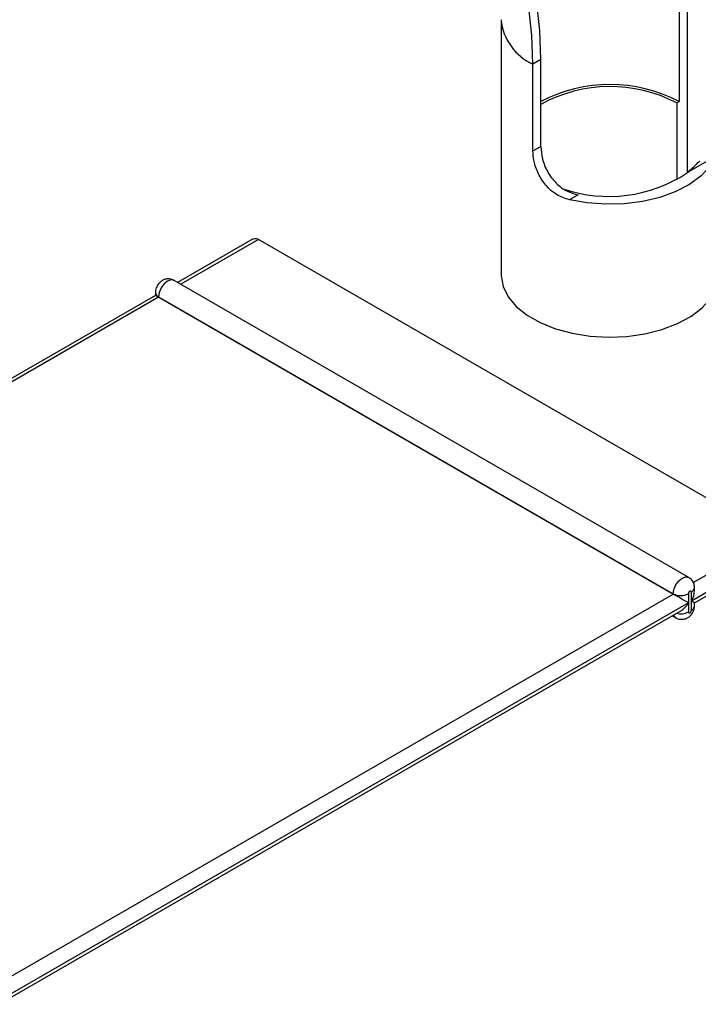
# Model space of a CAD drawing. Header units: millimetres. Extents: x 16 to 503, y 3 to 290.
# Tile 7 of 169: x 55 to 61, y 79 to 87. Entities that reach past the tile are written whole.
import ezdxf

# ---------------------------------------------------------------- set-up
doc = ezdxf.new("R2010")
doc.units = ezdxf.units.MM

msp = doc.modelspace()

# ---------------------------------------------------------------- linework, layer by layer
at = {"color": 7, "linetype": 'Continuous', "lineweight": 25}
for p, q in [((61.0593, 87.7973), (61.0593, 86.7028)), ((61.13, 87.8381), (61.13, 86.0612)), ((59.459, 87.4386), (59.459, 85.1507)), ((59.8164, 87.0798), (59.7457, 87.039)), ((59.8164, 86.2994), (59.8164, 87.0798)), ((59.7457, 86.2586), (59.7457, 87.039)), ((61.0375, 86.6903), (61.0593, 86.7028)), ((61.0375, 86.6903), (61.0375, 85.9979)), ((59.7457, 86.2586), (59.8164, 86.2994)), ((61.3895, 86.2118), (61.1332, 86.0638)), ((60.151, 85.8645), (60.0733, 85.8196)), ((57.2122, 85.4563), (56.5543, 85.0765)), ((57.2802, 85.463), (56.5825, 85.0602)), ((61.9036, 82.794), (57.2802, 85.463)), ((61.1454, 82.4261), (56.522, 85.0951)), ((56.3546, 84.9612), (50.2291, 81.425)), ((56.3546, 84.9873), (56.3546, 84.9612)), ((56.3828, 84.9449), (50.2772, 81.4202)), ((56.3828, 84.9481), (61.0061, 82.279)), ((56.3828, 84.9481), (56.3828, 84.9449)), ((56.3828, 84.9449), (61.0061, 82.2759)), ((61.1862, 82.3798), (61.9036, 82.794)), ((61.9036, 82.637), (61.1693, 82.2131)), ((61.1975, 82.1968), (61.9318, 82.6207)), ((61.1975, 82.3079), (61.1975, 82.334)), ((54.9005, 78.7512), (61.0061, 82.2759)), ((61.0061, 82.2759), (61.0061, 82.279)), ((61.1421, 82.279), (61.1421, 82.1974)), ((61.1693, 82.2131), (61.1693, 82.2947)), ((61.1693, 82.1314), (61.1693, 82.2131)), ((54.9486, 78.5894), (61.0741, 82.1256)), ((61.1421, 82.1974), (54.9685, 78.6335)), ((61.1421, 82.1974), (61.1421, 82.1157)), ((61.1975, 82.1707), (61.1975, 82.1968)), ((60.9978, 82.0815), (61.03, 82.0629))]:
    msp.add_line(p, q, dxfattribs=at)
at = {"color": 7, "linetype": 'Continuous', "lineweight": 25, "flags": 128}
for points in [[(59.8164, 87.0798), (59.8067, 87.3415), (59.7777, 87.6123)], [(59.7457, 87.039), (59.736, 87.3006), (59.707, 87.5715)], [(61.3895, 86.2118), (61.3364, 86.1199), (61.2568, 86.0346), (61.1533, 85.9584), (61.0287, 85.8936), (60.8867, 85.8419), (60.7316, 85.8051), (60.5679, 85.784), (60.4003, 85.7794), (60.2338, 85.7914), (60.0733, 85.8196)], [(59.459, 85.1507), (59.4593, 85.136), (59.4777, 85.0406), (59.5239, 84.9483), (59.5964, 84.8619), (59.6933, 84.7838), (59.8116, 84.7164), (59.9481, 84.6614), (60.0986, 84.6206), (60.259, 84.5951), (60.4246, 84.5856), (60.5905, 84.5925), (60.752, 84.6155), (60.9044, 84.6539), (61.0434, 84.7067), (61.1649, 84.7723), (61.2654, 84.8489), (61.3419, 84.9341), (61.3924, 85.0256), (61.4153, 85.1207), (61.4167, 85.1507)], [(56.522, 85.0951), (56.4956, 85.1002), (56.4643, 85.0894), (56.4331, 85.0642), (56.4066, 85.0285), (56.389, 84.9877), (56.3828, 84.9481)], [(61.0061, 82.279), (61.0124, 82.3187), (61.03, 82.3595), (61.0565, 82.3952), (61.0877, 82.4204), (61.119, 82.4312), (61.1454, 82.4261), (61.1455, 82.426)], [(61.1693, 82.2947), (61.1683, 82.3002), (61.1653, 82.3035), (61.1609, 82.3044), (61.1557, 82.3026), (61.1505, 82.2984), (61.1461, 82.2924), (61.1432, 82.2856), (61.1421, 82.279)], [(61.1421, 82.1157), (61.1432, 82.1103), (61.1461, 82.1069), (61.1505, 82.1061), (61.1557, 82.1079), (61.1609, 82.1121), (61.1653, 82.118), (61.1683, 82.1248), (61.1693, 82.1314)], [(61.03, 82.063), (61.0124, 82.0833), (61.0102, 82.0887)]]:
    msp.add_lwpolyline(points, dxfattribs=at)
at = {"color": 7, "linetype": 'Continuous', "lineweight": 25}
for centre, radius, start, end in [((59.9485, 87.4872), 0.492, 185.77736, 245.65611), ((60.4378, 85.5124), 1.3428, 62.43311, 117.56689), ((60.4391, 85.548), 1.2895, 62.34996, 118.87306), ((60.429, 87.1173), 1.2672, 250.95034, 303.7613), ((56.4006, 84.9906), 0.0461, 184.0179, 247.26483), ((61.1515, 82.3372), 0.0461, 292.73412, 355.99259), ((61.0741, 82.4103), 0.1478, 242.60967, 297.39033), ((61.1494, 82.1755), 0.0484, 294.37823, 354.26422), ((61.0738, 82.2481), 0.1489, 255.49029, 297.2985)]:
    msp.add_arc(centre, radius, start, end, dxfattribs=at)
for centre, major_axis, ratio, start_param, end_param in [((57.2122, 85.3453), (0.068, 0.1178), 0.577335, 0.000041, 0.785358), ((56.4507, 84.9057), (0.0962, -0.0555), 0.00007, 2.356235, 3.141552), ((61.1013, 82.2523), (0.068, 0.1178), 0.577335, 4.71243, 5.497828), ((61.0741, 82.2366), (0.0962, -0.0555), 0.00007, 0.785439, 2.356235), ((61.1013, 82.2523), (0.0962, -0.0555), 0.00007, 0.000041, 0.785439), ((61.0741, 82.2366), (0.068, 0.1178), 0.577335, 3.92695, 4.71243)]:
    msp.add_ellipse(centre, major_axis=major_axis, ratio=ratio, start_param=start_param, end_param=end_param, dxfattribs=at)
for points, knots in [([(59.8164, 86.2994), (59.8194, 86.2624), (59.8253, 86.1884), (59.8736, 86.0687), (59.9502, 85.9654), (60.0471, 85.8935), (60.1184, 85.8736), (60.151, 85.8645)], [0, 0, 0, 0, 0.20992, 0.419885, 0.628076, 0.82968, 1, 1, 1, 1]), ([(60.0733, 85.8196), (60.034, 85.8327), (59.9554, 85.8588), (59.8588, 85.9456), (59.7904, 86.0528), (59.752, 86.1632), (59.7477, 86.2287), (59.7457, 86.2586)], [0, 0, 0, 0, 0.209936, 0.420311, 0.622707, 0.827834, 1, 1, 1, 1]), ([(61.1332, 86.0638), (61.1647, 86.0923), (61.2096, 86.1328), (61.2397, 86.1668), (61.2459, 86.1679), (61.2459, 86.1679)], [0, 0, 0, 0, 0.7014816, 0.9997932, 1, 1, 1, 1]), ([(56.5219, 85.0948), (56.5214, 85.0952), (56.511, 85.1038), (56.4853, 85.1092), (56.451, 85.1089), (56.4199, 85.0978), (56.3923, 85.0782), (56.3682, 85.0475), (56.3559, 85.0148), (56.3549, 84.9934), (56.3546, 84.9873)], [0, 0, 0, 0, 0.00812, 0.168971, 0.30889, 0.440376, 0.57581, 0.730669, 0.923883, 1, 1, 1, 1]), ([(61.1975, 82.334), (61.1962, 82.3468), (61.1936, 82.3719), (61.1747, 82.405), (61.155, 82.4189), (61.1455, 82.4256)], [0, 0, 0, 0, 0.349815, 0.683289, 1, 1, 1, 1]), ([(61.03, 82.0634), (61.0306, 82.0629), (61.041, 82.0542), (61.0668, 82.0488), (61.1011, 82.0491), (61.1322, 82.0602), (61.1597, 82.0798), (61.1839, 82.1105), (61.1962, 82.1432), (61.1972, 82.1646), (61.1975, 82.1707)], [0, 0, 0, 0, 0.009194, 0.169871, 0.309638, 0.440982, 0.576269, 0.73096, 0.923966, 1, 1, 1, 1])]:
    msp.add_open_spline(points, degree=3, knots=knots, dxfattribs=at)

doc.saveas('drawing.dxf')
